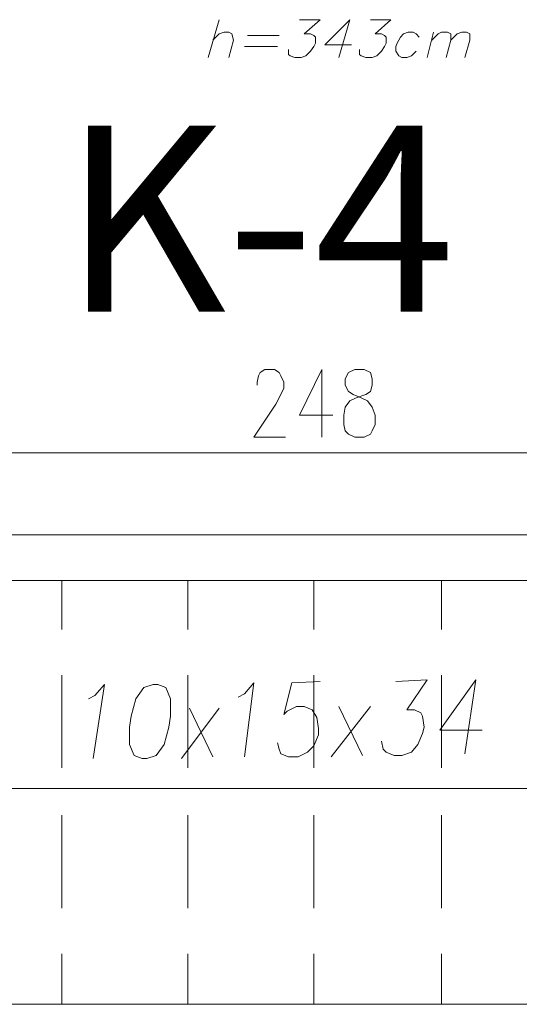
# Model space of a CAD drawing. Header units: inches. Extents: x -1441 to 3871, y -4351 to 2413.
# Tile 149 of 256: x 1815 to 1949, y -1120 to -855. Entities that reach past the tile are written whole.
import ezdxf

# ---------------------------------------------------------------- set-up
doc = ezdxf.new("R2010")
doc.units = ezdxf.units.IN
doc.header["$MEASUREMENT"] = 0
doc.layers.add('at_Entity', color=7, linetype='Continuous')

msp = doc.modelspace()

# ---------------------------------------------------------------- linework, layer by layer
at = {"layer": 'at_Entity', "color": 7, "lineweight": 15}
for p, q in [((1868.45593, -855.40629), (1865.49349, -865.56255)), ((1890.04216, -855.40629), (1895.54725, -855.40629)), ((1895.54725, -855.40629), (1891.3111, -859.2131)), ((1903.58544, -855.40629), (1896.81618, -862.18031)), ((1903.58544, -855.40629), (1900.62299, -865.56255)), ((1909.09052, -855.40629), (1914.59561, -855.40629)), ((1914.59561, -855.40629), (1910.35946, -859.2131)), ((1866.76242, -860.9066), (1868.45593, -859.2131)), ((1868.45593, -859.2131), (1869.72486, -858.7933)), ((1869.72486, -858.7933), (1870.9938, -858.7933)), ((1870.9938, -858.7933), (1871.84294, -859.2131)), ((1871.84294, -859.2131), (1872.26274, -860.9066)), ((1876.07432, -859.63766), (1884.54185, -859.63766)), ((1891.3111, -859.2131), (1893.00937, -859.2131)), ((1893.00937, -859.2131), (1893.85374, -859.63766)), ((1893.85374, -859.63766), (1894.27831, -860.06223)), ((1910.35946, -859.2131), (1912.05296, -859.2131)), ((1912.05296, -859.2131), (1912.9021, -859.63766)), ((1912.9021, -859.63766), (1913.32667, -860.06223)), ((1917.98262, -859.2131), (1917.13348, -860.06223)), ((1919.25156, -858.7933), (1917.98262, -859.2131)), ((1920.52049, -858.7933), (1919.25156, -858.7933)), ((1921.36486, -859.2131), (1920.52049, -858.7933)), ((1922.214, -860.06223), (1921.36486, -859.2131)), ((1926.02558, -858.7933), (1924.33207, -865.56255)), ((1925.60101, -860.9066), (1927.29451, -859.2131)), ((1927.29451, -859.2131), (1928.13888, -858.7933)), ((1928.13888, -858.7933), (1929.83239, -858.7933)), ((1929.83239, -858.7933), (1930.67675, -859.2131)), ((1930.67675, -859.2131), (1930.67675, -860.9066)), ((1930.67675, -860.9066), (1932.37026, -859.2131)), ((1932.37026, -859.2131), (1933.6392, -858.7933)), ((1933.6392, -858.7933), (1934.9129, -858.7933)), ((1934.9129, -858.7933), (1935.75727, -859.2131)), ((1935.75727, -859.2131), (1935.75727, -860.9066)), ((1872.26274, -860.9066), (1870.9938, -865.56255)), ((1894.27831, -861.75574), (1893.85374, -862.60011)), ((1894.27831, -860.06223), (1894.27831, -861.75574)), ((1896.81618, -862.18031), (1904.01477, -862.18031)), ((1913.32667, -861.75574), (1912.9021, -862.60011)), ((1913.32667, -860.06223), (1913.32667, -861.75574)), ((1916.28911, -861.75574), (1915.86454, -862.60011)), ((1917.13348, -860.06223), (1916.28911, -861.75574)), ((1930.67675, -860.9066), (1929.40782, -865.56255)), ((1935.75727, -860.9066), (1934.48834, -865.56255)), ((1875.22995, -862.60011), (1884.11728, -862.60011)), ((1887.07972, -864.71818), (1887.07972, -863.44924)), ((1887.50429, -865.14275), (1887.07972, -864.71818)), ((1893.00937, -863.87381), (1891.73567, -865.14275)), ((1893.85374, -862.60011), (1893.00937, -863.87381)), ((1906.12808, -864.71818), (1906.12808, -863.44924)), ((1906.55265, -865.14275), (1906.12808, -864.71818)), ((1912.05296, -863.87381), (1910.78403, -865.14275)), ((1912.9021, -862.60011), (1912.05296, -863.87381)), ((1915.86454, -862.60011), (1915.86454, -863.87381)), ((1915.86454, -863.87381), (1916.70891, -865.14275)), ((1920.09592, -865.14275), (1921.36486, -863.87381)), ((1888.77322, -865.56255), (1887.50429, -865.14275)), ((1890.46673, -865.56255), (1888.77322, -865.56255)), ((1891.73567, -865.14275), (1890.46673, -865.56255)), ((1907.82158, -865.56255), (1906.55265, -865.14275)), ((1909.51509, -865.56255), (1907.82158, -865.56255)), ((1910.78403, -865.14275), (1909.51509, -865.56255)), ((1916.70891, -865.14275), (1917.55805, -865.56255)), ((1917.55805, -865.56255), (1918.82699, -865.56255)), ((1918.82699, -865.56255), (1920.09592, -865.14275)), ((1879.46133, -950.22352), (1880.73027, -949.37438)), ((1880.73027, -949.37438), (1883.27291, -949.37438)), ((1883.27291, -949.37438), (1884.54185, -950.22352)), ((1895.97182, -949.37438), (1890.04216, -961.65349)), ((1895.97182, -949.37438), (1895.97182, -967.57837)), ((1904.85914, -949.37438), (1903.16564, -950.22352)), ((1907.39702, -949.37438), (1904.85914, -949.37438)), ((1909.09052, -950.22352), (1907.39702, -949.37438)), ((1878.61219, -952.76139), (1879.03676, -951.06789)), ((1879.03676, -951.06789), (1879.46133, -950.22352)), ((1884.54185, -950.22352), (1884.96641, -951.06789)), ((1884.96641, -951.06789), (1885.81078, -952.76139)), ((1903.16564, -950.22352), (1902.3165, -951.91702)), ((1902.3165, -951.91702), (1902.3165, -953.61053)), ((1909.51509, -951.91702), (1909.09052, -950.22352)), ((1909.51509, -953.61053), (1909.51509, -951.91702)), ((1878.61219, -953.61053), (1878.61219, -952.76139)), ((1885.81078, -954.4549), (1884.96641, -956.1484)), ((1885.81078, -952.76139), (1885.81078, -954.4549)), ((1902.3165, -953.61053), (1903.16564, -955.30404)), ((1909.09052, -955.30404), (1909.51509, -953.61053)), ((1884.96641, -956.1484), (1883.69271, -958.68628)), ((1903.16564, -955.30404), (1904.43457, -956.1484)), ((1903.58544, -957.84191), (1905.28371, -956.99277)), ((1904.43457, -956.1484), (1906.55265, -956.99277)), ((1905.28371, -956.99277), (1907.82158, -956.1484)), ((1906.55265, -956.99277), (1908.24615, -957.84191)), ((1907.82158, -956.1484), (1909.09052, -955.30404)), ((1883.69271, -958.68628), (1877.76782, -967.57837)), ((1901.8967, -961.65349), (1902.3165, -959.53541)), ((1902.3165, -959.53541), (1903.58544, -957.84191)), ((1908.24615, -957.84191), (1909.51509, -959.53541)), ((1909.51509, -959.53541), (1910.35946, -961.65349)), ((1890.04216, -961.65349), (1898.93426, -961.65349)), ((1901.8967, -964.19136), (1901.8967, -961.65349)), ((1910.35946, -961.65349), (1910.35946, -964.19136)), ((1902.3165, -965.88487), (1901.8967, -964.19136)), ((1910.35946, -964.19136), (1909.51509, -965.88487)), ((1877.76782, -967.57837), (1886.23535, -967.57837)), ((1903.16564, -966.72924), (1902.3165, -965.88487)), ((1904.85914, -967.57837), (1903.16564, -966.72924)), ((1907.39702, -967.57837), (1904.85914, -967.57837)), ((1909.09052, -966.72924), (1907.39702, -967.57837)), ((1909.51509, -965.88487), (1909.09052, -966.72924)), ((2012.37528, -971.80975), (1775.75677, -971.80975)), ((2017.8756, -993.82055), (1770.25168, -993.82055)), ((2030.14994, -1006.09489), (1757.97735, -1006.09489)), ((1826.12783, -1006.09489), (1826.12783, -1019.21837)), ((1859.9884, -1006.09489), (1859.9884, -1019.21837)), ((1893.85374, -1006.09489), (1893.85374, -1019.21837)), ((1928.13888, -1006.09489), (1928.13888, -1019.21837)), ((1826.12783, -1031.49271), (1826.12783, -1056.46595)), ((1859.9884, -1031.49271), (1859.9884, -1056.46595)), ((1893.85374, -1031.49271), (1893.85374, -1056.46595)), ((1928.13888, -1031.49271), (1928.13888, -1056.46595)), ((1837.5578, -1034.03535), (1834.59536, -1053.92808)), ((1835.01515, -1036.99779), (1837.5578, -1034.03535)), ((1850.6765, -1034.03535), (1848.13863, -1034.87972)), ((1851.94544, -1034.03535), (1850.6765, -1034.03535)), ((1854.06351, -1034.87972), (1851.94544, -1034.03535)), ((1875.22995, -1036.57322), (1877.76782, -1033.61078)), ((1877.76782, -1033.61078), (1875.22995, -1053.50351)), ((1887.92886, -1033.61078), (1885.81078, -1042.07831)), ((1895.54725, -1033.18621), (1887.92886, -1033.61078)), ((1915.86454, -1033.18621), (1924.33207, -1032.76641)), ((1924.33207, -1032.76641), (1918.82699, -1040.80937)), ((1937.45078, -1032.76641), (1927.71431, -1046.30969)), ((1937.45078, -1032.76641), (1934.48834, -1052.65914)), ((1833.32165, -1037.84216), (1835.01515, -1036.99779)), ((1848.13863, -1034.87972), (1846.02056, -1037.84216)), ((1855.33245, -1037.84216), (1854.06351, -1034.87972)), ((1873.53644, -1037.41759), (1875.22995, -1036.57322)), ((1846.02056, -1037.84216), (1844.75162, -1042.49811)), ((1855.33245, -1042.49811), (1855.33245, -1037.84216)), ((1858.29489, -1053.92808), (1868.45593, -1040.38003)), ((1866.76242, -1053.50351), (1860.41297, -1040.38003)), ((1885.81078, -1042.07831), (1886.65515, -1041.22917)), ((1886.65515, -1041.22917), (1889.19779, -1039.96023)), ((1889.19779, -1039.96023), (1891.3111, -1039.96023)), ((1891.3111, -1039.96023), (1893.42917, -1040.80937)), ((1893.42917, -1040.80937), (1894.69811, -1042.92268)), ((1898.50969, -1053.50351), (1909.09052, -1039.96023)), ((1906.97722, -1053.08371), (1900.62299, -1039.96023)), ((1918.82699, -1040.80937), (1920.94506, -1040.80937)), ((1920.94506, -1040.80937), (1922.6338, -1041.65374)), ((1922.6338, -1041.65374), (1923.05836, -1042.49811)), ((1844.75162, -1042.49811), (1844.32705, -1045.46055)), ((1854.91265, -1045.46055), (1855.33245, -1042.49811)), ((1894.69811, -1042.92268), (1895.12268, -1045.88512)), ((1923.05836, -1042.49811), (1923.48293, -1045.46055)), ((1844.32705, -1045.46055), (1844.32705, -1050.1165)), ((1853.63895, -1050.1165), (1854.91265, -1045.46055)), ((1895.12268, -1047.57862), (1893.85374, -1050.54107)), ((1895.12268, -1045.88512), (1895.12268, -1047.57862)), ((1923.05836, -1047.15406), (1921.78943, -1050.1165)), ((1923.48293, -1045.46055), (1923.05836, -1047.15406)), ((1927.71431, -1046.30969), (1939.14428, -1046.30969)), ((1844.32705, -1050.1165), (1845.59599, -1053.08371)), ((1851.52564, -1053.08371), (1853.63895, -1050.1165)), ((1884.54185, -1051.38543), (1884.11728, -1049.6967)), ((1912.47753, -1051.38543), (1912.05296, -1049.27213)), ((1921.78943, -1050.1165), (1920.09592, -1052.23457)), ((1884.96641, -1052.65914), (1884.54185, -1051.38543)), ((1887.07972, -1053.50351), (1884.96641, -1052.65914)), ((1892.16024, -1052.23457), (1889.61759, -1053.50351)), ((1893.85374, -1050.54107), (1892.16024, -1052.23457)), ((1913.32667, -1052.23457), (1912.47753, -1051.38543)), ((1915.43997, -1053.08371), (1913.32667, -1052.23457)), ((1920.09592, -1052.23457), (1917.55805, -1053.08371)), ((1845.59599, -1053.08371), (1847.71406, -1053.92808)), ((1847.71406, -1053.92808), (1848.983, -1053.92808)), ((1848.983, -1053.92808), (1851.52564, -1053.08371)), ((1889.61759, -1053.50351), (1887.07972, -1053.50351)), ((1917.55805, -1053.08371), (1915.43997, -1053.08371)), ((2089.41309, -1061.97104), (1704.64384, -1061.97104)), ((1826.12783, -1069.16486), (1826.12783, -1094.14287)), ((1859.9884, -1069.16486), (1859.9884, -1094.14287)), ((1893.85374, -1069.16486), (1893.85374, -1094.14287)), ((1928.13888, -1069.16486), (1928.13888, -1094.14287)), ((1826.12783, -1106.41721), (1826.12783, -1119.96049)), ((1859.9884, -1106.41721), (1859.9884, -1119.96049)), ((1893.85374, -1106.41721), (1893.85374, -1119.96049)), ((1928.13888, -1106.41721), (1928.13888, -1119.96049)), ((2149.09605, -1119.96049), (1652.15471, -1119.96049))]:
    msp.add_line(p, q, dxfattribs=at)

# ---------------------------------------------------------------- texts
at = {"insert": (1826.24863, -883.85202), "char_height": 50, "attachment_point": 1}
msp.add_mtext_dynamic_manual_height_columns('{\\fTimes New Roman|b1|i0|c238|p18;K-4}', width=165.9546386, gutter_width=1, heights=[0], dxfattribs=at)

doc.saveas('drawing.dxf')
